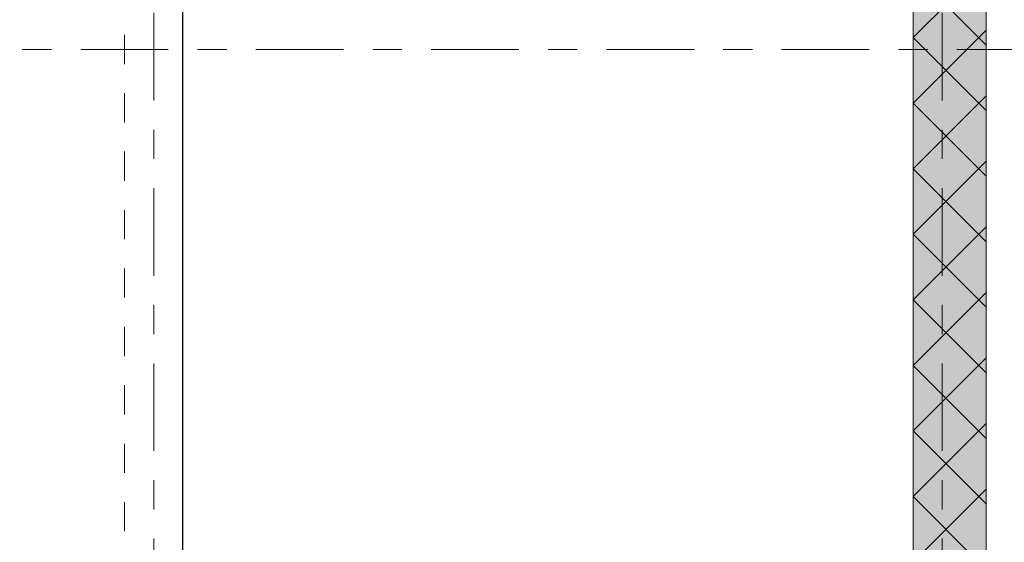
# Model space of a CAD drawing. Header units: millimetres. Extents: x -914 to -73, y -1403 to -809.
# Tile 26 of 79: x -721 to -687, y -1211 to -1193. Entities that reach past the tile are written whole.
import ezdxf

# ---------------------------------------------------------------- set-up
doc = ezdxf.new("R2010")
doc.units = ezdxf.units.MM
for name, pattern in [('XKITLINE00', [0]), ('XKITLINE01', [4, 1, -1, 1, -1]), ('XKITLINE03', [6, 3, -1, 1, -1])]:
    doc.linetypes.add(name, pattern=pattern)
doc.layers.add('Onderdeel', color=2, linetype='Continuous', lineweight=0)
doc.layers.add('Stramien', color=4, linetype='Continuous', lineweight=0)

msp = doc.modelspace()

# ---------------------------------------------------------------- hatches: boundary and pattern name
at = {"layer": 'Onderdeel'}
msp.add_hatch(color=256, dxfattribs=at).paths.add_polyline_path([(-687.817, -1213.746), (-690.317, -1213.746), (-690.317, -1185.446), (-687.817, -1185.446)], flags=17)

# ---------------------------------------------------------------- linework, layer by layer
at = {"layer": 'Onderdeel', "linetype": 'XKITLINE01', "lineweight": 0}
for p, q in [((-687.814, -1168.246), (-687.814, -1213.746)), ((-717.316, -1185.446), (-717.316, -1213.746)), ((-715.33, -1213.746), (-715.33, -1185.446)), ((-690.317, -1212.446), (-690.317, -1187.738)), ((-687.817, -1212.446), (-687.817, -1187.738))]:
    msp.add_line(p, q, dxfattribs=at)
at = {"layer": 'Onderdeel', "linetype": 'XKITLINE00', "lineweight": 0}
for p, q in [((-687.814, -1182.946), (-687.814, -1213.746)), ((-715.33, -1185.596), (-715.33, -1213.746)), ((-715.316, -1185.596), (-715.316, -1213.746)), ((-690.317, -1213.746), (-690.317, -1185.446)), ((-687.817, -1185.446), (-687.817, -1213.746)), ((-690.317, -1193.541), (-687.817, -1191.041)), ((-687.817, -1193.796), (-690.317, -1191.296)), ((-690.317, -1195.786), (-687.817, -1193.286)), ((-687.817, -1196.041), (-690.317, -1193.541)), ((-690.317, -1198.031), (-687.817, -1195.531)), ((-687.817, -1198.286), (-690.317, -1195.786)), ((-690.317, -1200.276), (-687.817, -1197.776)), ((-687.817, -1200.531), (-690.317, -1198.031)), ((-690.317, -1202.521), (-687.817, -1200.021)), ((-687.817, -1202.776), (-690.317, -1200.276)), ((-690.317, -1204.766), (-687.817, -1202.266)), ((-687.817, -1205.021), (-690.317, -1202.521)), ((-690.317, -1207.011), (-687.817, -1204.511)), ((-687.817, -1207.266), (-690.317, -1204.766)), ((-690.317, -1209.256), (-687.817, -1206.756)), ((-687.817, -1209.511), (-690.317, -1207.011)), ((-690.317, -1211.501), (-687.817, -1209.001)), ((-688.072, -1211.501), (-690.317, -1209.256))]:
    msp.add_line(p, q, dxfattribs=at)
at = {"layer": 'Stramien', "linetype": 'XKITLINE03', "lineweight": 0}
for p, q in [((-716.315, -1375.696), (-716.315, -1147.946)), ((-689.315, -1375.696), (-689.315, -1147.946)), ((-880.815, -1193.946), (-445.815, -1193.946))]:
    msp.add_line(p, q, dxfattribs=at)

doc.saveas('drawing.dxf')
